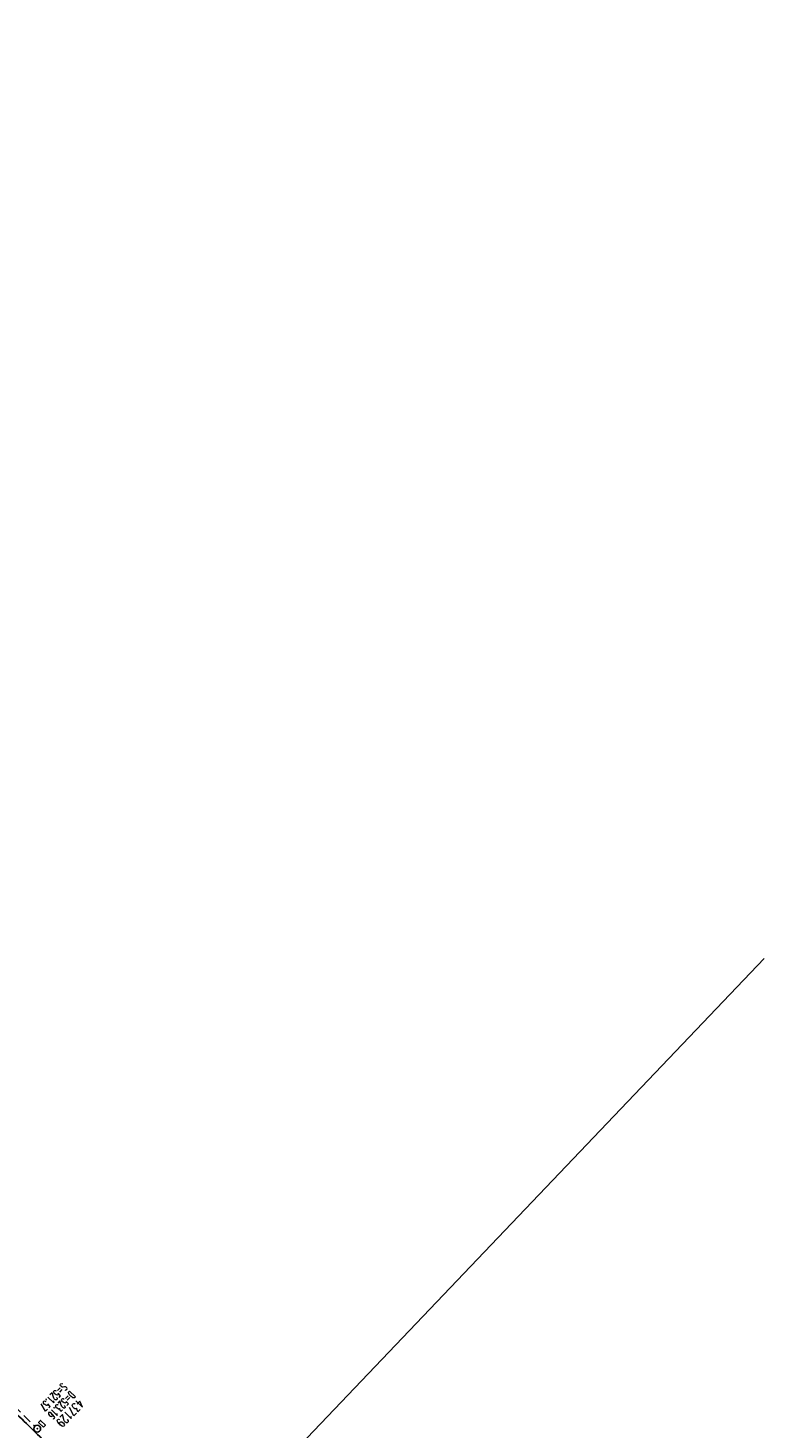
# Model space of a CAD drawing. Extents: x 454519 to 459636, y 422856 to 428936.
# Tile 9 of 82: x 459474 to 459636, y 423049 to 423357. Entities that reach past the tile are written whole.
import ezdxf

# ---------------------------------------------------------------- set-up
doc = ezdxf.new("R2010")
doc.units = 0
doc.header["$LTSCALE"] = 2
doc.header["$MEASUREMENT"] = 0
doc.linetypes.add('ACHSE', pattern=[5.5, 4, -0.5, 0.5, -0.5])
doc.linetypes.add('GESTRICH-X2', pattern=[1.5, 1, -0.5])
doc.layers.get('0').update_dxf_attribs({"linetype": 'CONTINUOUS'})
for name, color, linetype in [('ACHSETOP', 1, 'ACHSE'), ('FBR', 8, 'CONTINUOUS'), ('KANAL', 7, 'GESTRICH-X2'), ('SCHACHTNR', 6, 'CONTINUOUS'), ('SCHSYMBOL', 7, 'CONTINUOUS')]:
    doc.layers.add(name, color=color, linetype=linetype)
doc.styles.add('ROMANS', font='romans.shx', dxfattribs={"width": 0.8})

# ---------------------------------------------------------------- blocks, each defined once
blk = doc.blocks.new('GST')
at = {"color": 0}
blk.add_circle((0, 0), 0.75, dxfattribs=at)
blk.add_point((0, 0), dxfattribs=at)
blk = doc.blocks.new('13')
blk.add_lwpolyline([(0.76, 1.22), (-0.75, 1.22), (-0.75, 1.8), (0.76, 1.8)], close=True)
at = {"rotation": 180}
blk.add_blockref('GST', (0, 0), dxfattribs=at)

msp = doc.modelspace()

# ---------------------------------------------------------------- linework, layer by layer
at = {"linetype": 'Continuous'}
msp.add_line((459353.2, 422855.6), (459636.06, 423152.4), dxfattribs=at)
at = {"layer": 'ACHSETOP'}
for points in [[(459066.39, 423362.4, 0.000005), (459076.78, 423355.45, -0.000002), (459087.16, 423348.49)], [(459434.7, 423063.96, 0.000014), (459443.64, 423055.23, -0.000014), (459452.58, 423046.49)]]:
    msp.add_lwpolyline(points, format="xyb", dxfattribs=at)
at = {"layer": 'FBR'}
for points in [[(459428.55, 423094.2, 0.000005), (459437.2, 423085.75, -0.000049)], [(459429.93, 423044.39, -0.000019), (459415.82, 423058.19, -0.000114), (459407.6, 423066.23, 0.00009), (459397.11, 423076.49, 0.000695), (459392.16, 423081.32, 0.000274), (459379.59, 423093.54, 0.001295), (459371.01, 423101.82, 0.001362), (459362.82, 423109.64, 0.002279), (459355.96, 423116.11, 0.001493), (459345.4, 423125.9, 0.001068), (459335.98, 423134.54, 0.00127), (459328.02, 423141.78, 0.001367), (459322.35, 423146.89, 0.000577), (459308.86, 423158.93, 0.001947), (459306.19, 423161.29, 0.000361), (459291.71, 423173.96, 0.009674), (459290.86, 423174.68, 0.002137), (459286.91, 423177.84)], [(459462.8, 423060.73, 0.000057), (459471.34, 423052.39, 0.000063), (459479.1, 423044.82, 0.000011), (459486.23, 423037.86, 0.000008), (459495.18, 423029.13, 0.000043), (459503.81, 423020.71, -0.000009), (459507.3, 423017.3, -0.000172)]]:
    msp.add_lwpolyline(points, format="xyb", dxfattribs=at)
at = {"layer": 'KANAL'}
msp.add_line((459441.12, 423083.41), (459475.59, 423049.44), dxfattribs=at)

# ---------------------------------------------------------------- block references
at = {"layer": 'SCHSYMBOL', "rotation": 315.6862999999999}
msp.add_blockref('13', (459476.13, 423048.91), dxfattribs=at)

# ---------------------------------------------------------------- texts
at = {"layer": 'SCHACHTNR', "style": 'ROMANS'}
for s, height, width, p in [('S=521.57', 1.8, 0.6, (459481.62, 423059.08)), ('D=523.16', 1.8, 0.6, (459483.4, 423057.33)), ('437129', 2, 0.7, (459485.18, 423055.58))]:
    msp.add_text(s, height=height, rotation=225.6863, dxfattribs=dict(at, width=width)).set_placement(p)

doc.saveas('drawing.dxf')
